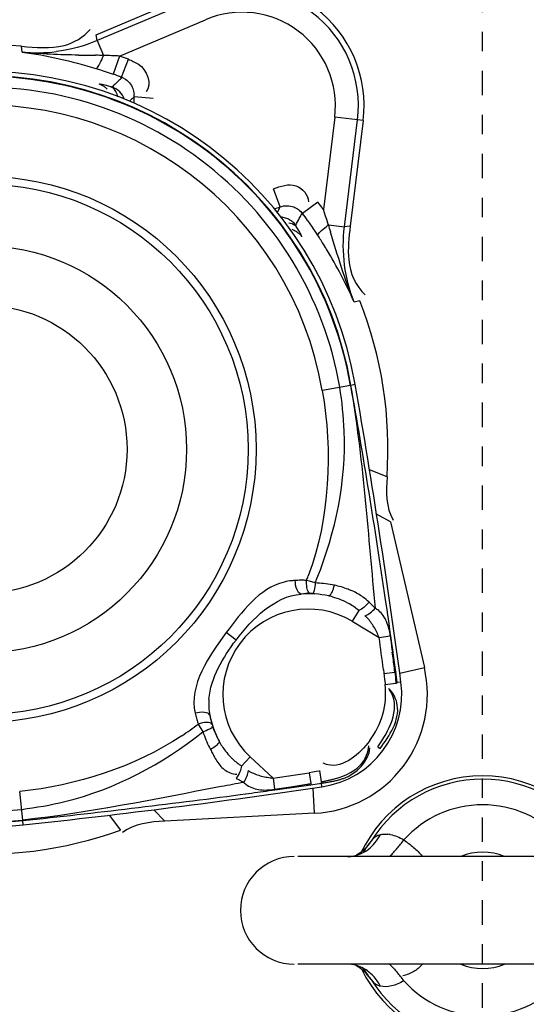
# Model space of a CAD drawing. Header units: inches. Extents: x 22575 to 24734, y 6028 to 6659.
# Tile 20 of 163: x 24486.11 to 24488.71, y 6364.02 to 6369.07. Entities that reach past the tile are written whole.
import ezdxf

# ---------------------------------------------------------------- set-up
doc = ezdxf.new("R2010")
doc.units = ezdxf.units.IN
doc.header["$LTSCALE"] = 0.5
doc.header["$MEASUREMENT"] = 0
doc.linetypes.add('CENTER', pattern=[2, 1.25, -0.25, 0.25, -0.25])
doc.layers.add('CL', color=1, linetype='Continuous')

# ---------------------------------------------------------------- blocks, each defined once
blk = doc.blocks.new('Flygt Large 14 MGD')
at = {"color": 6, "linetype": 'Continuous'}
for p, q in [((24499.5176, 6491.9267), (24501.428, 6491.9267)), ((24499.5176, 6491.3755), (24501.428, 6491.3755)), ((24501.071, 6491.3226), (24501.0679, 6491.3186)), ((24502.3938, 6491.1632), (24502.3353, 6491.2398)), ((24502.165, 6491.1353), (24502.1088, 6491.194)), ((24502.8337, 6491.2131), (24502.8361, 6491.1909)), ((24502.8363, 6491.1886), (24502.852, 6491.0427)), ((24501.3424, 6491.1538), (24501.3492, 6491.0247)), ((24501.5466, 6491.0309), (24501.4644, 6491.0182)), ((24501.5549, 6490.9739), (24501.5466, 6491.0309)), ((24501.7224, 6491.0577), (24501.665, 6491.0499)), ((24501.6962, 6491.0542), (24501.665, 6491.05)), ((24501.3045, 6491.0182), (24501.3073, 6490.9995)), ((24501.4463, 6491.0195), (24501.3612, 6491.0073)), ((24501.0188, 6490.8126), (24501.0068, 6490.8216)), ((24500.8999, 6490.4813), (24500.9186, 6490.4838)), ((24500.9806, 6490.4933), (24500.9256, 6490.4872)), ((24500.906, 6490.4365), (24500.78, 6490.4075)), ((24500.926, 6490.4298), (24500.9377, 6490.3446)), ((24500.9871, 6490.4384), (24500.9314, 6490.4313)), ((24500.9856, 6490.4506), (24500.9834, 6490.4689)), ((24500.9898, 6490.4178), (24500.9856, 6490.4506)), ((24500.9414, 6490.3483), (24500.9442, 6490.3276)), ((24500.9414, 6490.3483), (24500.944, 6490.3276)), ((24501.0115, 6490.2528), (24500.9544, 6490.2451)), ((24501.744, 6490.2661), (24501.7945, 6490.2281)), ((24500.9712, 6490.1088), (24500.9785, 6490.0593)), ((24501.0356, 6490.0688), (24501.0319, 6490.1033)), ((24501.0352, 6490.0688), (24501.0319, 6490.1033)), ((24501.3391, 6489.9733), (24501.3689, 6489.9646)), ((24501.3689, 6489.9646), (24501.3833, 6489.9605)), ((24500.9527, 6489.6597), (24501.0245, 6489.6219)), ((24500.971, 6489.4293), (24501.0608, 6489.3942)), ((24501.134, 6488.9576), (24501.156, 6488.9614)), ((24501.1583, 6488.9618), (24501.302, 6488.9868)), ((24501.1105, 6488.5288), (24501.1397, 6488.5346)), ((24501.3247, 6488.1951), (24501.3193, 6488.2033)), ((24501.1893, 6488.1487), (24501.122, 6487.6008)), ((24501.1594, 6488.1449), (24501.1893, 6488.1487)), ((24501.2711, 6488.1387), (24501.1893, 6488.1487)), ((24501.2391, 6487.5865), (24501.2973, 6488.0605)), ((24501.408, 6488.087), (24501.4041, 6488.0803)), ((24501.4096, 6488.0849), (24501.4062, 6488.0777)), ((24501.518, 6488.0469), (24501.5528, 6487.9549)), ((24501.093, 6487.6044), (24501.2391, 6487.5865)), ((24502.2902, 6487.5053), (24502.2666, 6487.4828)), ((24502.1686, 6487.4908), (24502.2666, 6487.4828)), ((24502.3713, 6487.4281), (24502.3763, 6487.4339)), ((24502.3737, 6487.4272), (24502.3793, 6487.4329)), ((24502.3271, 6487.3837), (24502.3331, 6487.389)), ((24502.3302, 6487.3825), (24502.3355, 6487.3881)), ((24502.4244, 6487.3498), (24502.4043, 6487.3564)), ((24502.4437, 6487.3436), (24502.4244, 6487.3498)), ((24502.4624, 6487.3378), (24502.4437, 6487.3436)), ((24502.3405, 6487.2743), (24501.9009, 6487.0877)), ((24502.4551, 6487.1948), (24502.4229, 6487.2707)), ((24502.8397, 6487.2535), (24502.8422, 6487.2239)), ((24501.947, 6486.9791), (24502.4551, 6487.1948)), ((24502.4551, 6487.1948), (24502.4597, 6487.165))]:
    blk.add_line(p, q, dxfattribs=at)
at = {"color": 7, "linetype": 'Continuous'}
for p, q in [((24501.3424, 6491.1538), (24502.1088, 6491.194)), ((24502.8361, 6491.1909), (24502.8363, 6491.1886)), ((24501.3059, 6490.9918), (24501.3156, 6490.9347)), ((24501.3612, 6491.0073), (24501.3073, 6490.9995)), ((24501.3698, 6490.9462), (24501.3613, 6491.0017)), ((24501.3151, 6490.9373), (24501.3334, 6490.9404)), ((24501.3334, 6490.9404), (24501.3516, 6490.9433)), ((24501.3516, 6490.9433), (24501.3698, 6490.9462)), ((24501.5549, 6490.9739), (24501.6724, 6490.8643)), ((24501.6724, 6490.8643), (24501.7165, 6490.9116)), ((24501.925, 6490.7185), (24501.9139, 6490.7361)), ((24500.9186, 6490.4838), (24500.926, 6490.4298)), ((24500.9286, 6490.4558), (24500.9274, 6490.4683)), ((24500.93, 6490.4435), (24500.9286, 6490.4558)), ((24500.9314, 6490.4313), (24500.93, 6490.4435)), ((24500.9527, 6489.6597), (24500.78, 6490.4075)), ((24501.1492, 6490.17), (24501.0115, 6490.2528)), ((24501.116, 6490.1146), (24501.1492, 6490.17)), ((24501.1583, 6488.9618), (24501.156, 6488.9614)), ((24501.3367, 6488.1768), (24501.3247, 6488.1951)), ((24501.3486, 6488.159), (24501.3367, 6488.1768)), ((24501.093, 6487.6044), (24501.1594, 6488.1449)), ((24501.2797, 6488.1123), (24501.2855, 6488.0948)), ((24501.3776, 6488.1171), (24501.3662, 6488.1335)), ((24501.2855, 6488.0948), (24501.2913, 6488.0776)), ((24501.2913, 6488.0776), (24501.2973, 6488.0605)), ((24501.2973, 6488.0605), (24501.3126, 6488.039)), ((24501.325, 6488.022), (24501.4041, 6488.0803)), ((24501.3126, 6488.039), (24501.3251, 6488.0219)), ((24502.3302, 6487.3825), (24502.2958, 6487.2904)), ((24502.3405, 6487.2743), (24502.3728, 6487.3672)), ((24502.3107, 6487.2849), (24502.3206, 6487.2813)), ((24502.3206, 6487.2813), (24502.3306, 6487.2778)), ((24502.3306, 6487.2778), (24502.3405, 6487.2743)), ((24502.4597, 6487.165), (24501.9584, 6486.9522))]:
    blk.add_line(p, q, dxfattribs=at)
for points in [[(24501.0528, 6492.0057), (24501.0488, 6492.0108), (24501.0446, 6492.0156), (24501.0399, 6492.02), (24501.035, 6492.0241), (24501.0298, 6492.0278), (24501.0243, 6492.0311), (24501.0184, 6492.0341), (24501.0122, 6492.0366), (24501.0056, 6492.0388)], [(24501.0056, 6491.2634), (24501.012, 6491.2655), (24501.0181, 6491.268), (24501.0239, 6491.2709), (24501.0295, 6491.2742), (24501.0348, 6491.278), (24501.0398, 6491.2821), (24501.0445, 6491.2865), (24501.0488, 6491.2914), (24501.0528, 6491.2966)], [(24501.7431, 6490.9743), (24501.739, 6490.9767), (24501.7349, 6490.9791), (24501.7307, 6490.9815), (24501.7264, 6490.9839), (24501.7222, 6490.9862), (24501.7178, 6490.9886), (24501.7134, 6490.9909), (24501.7088, 6490.9932), (24501.7042, 6490.9956)], [(24501.9384, 6490.6971), (24501.9358, 6490.7012), (24501.925, 6490.7185)], [(24500.9274, 6490.4683), (24500.9262, 6490.4809), (24500.9256, 6490.4872)], [(24501.0319, 6490.1033), (24501.0352, 6490.0997), (24501.0385, 6490.0962), (24501.0419, 6490.0926), (24501.0453, 6490.0891), (24501.0488, 6490.0856), (24501.0523, 6490.0821), (24501.0558, 6490.0787), (24501.0594, 6490.0752), (24501.063, 6490.0718)], [(24501.3528, 6490.0282), (24501.354, 6490.0281), (24501.3552, 6490.0281), (24501.3564, 6490.028), (24501.3576, 6490.028), (24501.3589, 6490.0279), (24501.3601, 6490.0279), (24501.3613, 6490.0279), (24501.3625, 6490.0279), (24501.3637, 6490.0279)], [(24501.2408, 6489.9851), (24501.2519, 6489.9831), (24501.2629, 6489.9812), (24501.2739, 6489.9795), (24501.2848, 6489.978), (24501.2957, 6489.9767), (24501.3066, 6489.9756), (24501.3175, 6489.9746), (24501.3283, 6489.9739), (24501.3391, 6489.9733)], [(24501.3662, 6488.1335), (24501.3545, 6488.1504), (24501.3486, 6488.159)], [(24501.2711, 6488.1387), (24501.2739, 6488.1298), (24501.2797, 6488.1123)], [(24502.2958, 6487.2904), (24502.3008, 6487.2886), (24502.3107, 6487.2849)]]:
    blk.add_lwpolyline(points, dxfattribs=at)
at = {"color": 6, "linetype": 'Continuous'}
for points in [[(24501.0677, 6491.984), (24501.0741, 6491.9754), (24501.0838, 6491.9608), (24501.0911, 6491.9485)], [(24501.0913, 6491.3538), (24501.0904, 6491.3523), (24501.0792, 6491.3344), (24501.071, 6491.3226)], [(24501.8897, 6490.7975), (24501.8851, 6490.8075), (24501.8803, 6490.8174), (24501.8754, 6490.8272)], [(24501.9139, 6490.7361), (24501.9103, 6490.7465), (24501.9065, 6490.7568), (24501.9025, 6490.7671), (24501.8984, 6490.7773), (24501.8941, 6490.7875), (24501.8897, 6490.7975)], [(24501.9539, 6490.6416), (24501.9524, 6490.6479), (24501.9509, 6490.6541), (24501.9493, 6490.6603), (24501.9476, 6490.6665), (24501.9459, 6490.6727), (24501.9441, 6490.6788), (24501.9423, 6490.6849), (24501.9404, 6490.691), (24501.9384, 6490.6971)], [(24500.9834, 6490.4689), (24500.9813, 6490.4872), (24500.9806, 6490.4934)], [(24501.3833, 6489.9605), (24501.3897, 6489.9603), (24501.3961, 6489.9601), (24501.4025, 6489.96), (24501.4089, 6489.96), (24501.4153, 6489.96), (24501.4217, 6489.9601), (24501.4281, 6489.9603), (24501.4345, 6489.9605), (24501.4409, 6489.9608)], [(24501.407, 6488.2003), (24501.4073, 6488.1985), (24501.4083, 6488.1956), (24501.4101, 6488.1917), (24501.4126, 6488.1867), (24501.4158, 6488.1806), (24501.4198, 6488.1736), (24501.4245, 6488.1657), (24501.43, 6488.1568), (24501.4362, 6488.147)], [(24502.2902, 6487.5053), (24502.2867, 6487.5019), (24502.2818, 6487.4971), (24502.2767, 6487.4923), (24502.2717, 6487.4875), (24502.2666, 6487.4828)], [(24502.3854, 6487.4317), (24502.397, 6487.4283), (24502.4073, 6487.4255)], [(24502.4073, 6487.4255), (24502.4162, 6487.4231), (24502.4237, 6487.4213), (24502.4299, 6487.42), (24502.435, 6487.419), (24502.4393, 6487.4184), (24502.4425, 6487.4182), (24502.4447, 6487.4183)], [(24502.4043, 6487.3564), (24502.3835, 6487.3635), (24502.3728, 6487.3672)]]:
    blk.add_lwpolyline(points, dxfattribs=at)
for centre, radius in [((24500.4817, 6497.6747), 16.5354), ((24500.4817, 6497.6747), 13.0393), ((24503.0408, 6489.2889), 1.3583), ((24503.0408, 6489.2889), 1.0433), ((24503.0408, 6489.2889), 0.7382)]:
    blk.add_circle(centre, radius, dxfattribs=at)
at = {"color": 7, "linetype": 'Continuous'}
blk.add_circle((24503.0408, 6489.2889), 1.3993, dxfattribs=at)
at = {"color": 6, "linetype": 'Continuous'}
for centre, radius, start, end in [((24500.4817, 6497.6747), 16.5917, 117.49465, 109.75854), ((24500.4817, 6497.6747), 13.2284, 91.5783, 88.4217), ((24500.4817, 6497.0055), 13.8976, 271.98593, 88.01409), ((24500.4827, 6497.6665), 13.2319, 193.62745, 269.36225), ((24500.4817, 6491.6511), 0.6722, 31.8348, 148.1652), ((24500.4817, 6491.6511), 0.5411, 41.8389, 138.1611), ((24501.5954, 6492.5422), 0.8866, 216.726, 220.2814), ((24500.4817, 6491.6511), 0.2981, 67.8629, 112.1371), ((24500.7295, 6491.7392), 0.4192, 29.9547, 33.9588), ((24501.4463, 6491.6511), 0.2756, 270, 90), ((24500.4817, 6491.6511), 0.2981, 247.8629, 292.1371), ((24501.5961, 6490.7596), 0.8874, 139.7226, 143.2749), ((24500.7311, 6491.562), 0.4173, 325.9229, 330.087), ((24500.4817, 6491.6511), 0.6722, 211.8348, 328.1652), ((24500.4817, 6491.6511), 0.5411, 221.8389, 318.1611), ((24500.7885, 6491.5214), 0.347, 319.6216, 322.628), ((24500.765, 6491.5392), 0.3765, 322.6347, 325.9102), ((24500.9832, 6491.4122), 0.1522, 259.1716, 264.0804), ((24507.0477, 6452.063), 39.3763, 96.14353, 98.38671), ((24507.0538, 6451.2009), 40.2118, 96.02067, 97.61881), ((24503.0408, 6489.2889), 1.9353, 9.8565, 96.1435), ((24503.0408, 6489.2889), 1.8554, 9.8564, 96.1436), ((24506.6787, 6454.2586), 37.1314, 97.94669, 98.10079), ((24506.5424, 6455.2356), 36.145, 97.7551, 97.94684), ((24501.5993, 6490.6777), 0.3571, 95.3567, 98.4844), ((24501.5946, 6490.811), 0.2236, 83.5284, 88.0321), ((24501.3744, 6490.5447), 0.4786, 98.3867, 187.6133), ((24501.8946, 6487.9027), 3.1446, 99.3837, 99.7652), ((24501.6224, 6490.9149), 0.1149, 44.5787, 55.4746), ((24496.9734, 6516.6414), 26.0786, 280.45175, 280.70998), ((24505.9708, 6460.8587), 30.4373, 98.34196, 98.69444), ((24501.7317, 6490.8203), 0.1339, 82.626, 86.4128), ((24501.5259, 6490.6266), 0.3429, 46.9338, 56.2209), ((24501.5239, 6490.6244), 0.3458, 43.8586, 46.9361), ((24501.3744, 6490.5447), 0.4371, 239, 47), ((24501.5192, 6490.6201), 0.3522, 37.6912, 43.8466), ((24501.5048, 6490.6092), 0.3703, 28.2148, 37.6521), ((24501.3837, 6490.5375), 0.4055, 142.9814, 186.246), ((24502.9441, 6489.3727), 1.663, 123.6835, 127.2116), ((24501.5951, 6490.5958), 0.2892, 2.8276, 10.972), ((24501.5732, 6490.5949), 0.3111, 355.3522, 2.8066), ((24539.9291, 6495.6981), 39.3763, 187.61329, 189.85647), ((24504.429, 6490.8148), 3.5186, 186.2574, 186.9388), ((24507.4926, 6491.1876), 6.6047, 186.93845, 187.30061), ((24531.6583, 6494.3698), 30.922, 187.34281, 187.6512), ((24536.3537, 6495.2552), 35.7548, 187.89398, 188.27575), ((24488.3121, 6488.6879), 12.7379, 7.11533, 7.39601), ((24496.2402, 6489.6819), 4.7478, 6.8125, 7.0631), ((24501.0868, 6490.2042), 0.1148, 230.5452, 241.4308), ((24501.257, 6490.2761), 0.2817, 226.4888, 234.7467), ((24501.3374, 6490.3765), 0.3429, 229.7785, 239.6409), ((24540.586, 6495.9022), 40.0362, 188.39178, 189.98339), ((24501.3506, 6490.4109), 0.38, 254.7667, 257.7324), ((24501.3116, 6490.3718), 0.3922, 245.5265, 248.7912), ((24503.3006, 6489.1604), 2.1233, 157.4917, 158.1447), ((24501.4256, 6490.2641), 0.3037, 276.5453, 283.6963), ((24502.9279, 6489.3609), 1.6568, 158.7858, 159.6289), ((24501.4258, 6490.263), 0.3025, 272.8648, 276.5399), ((24503.0408, 6489.2889), 1.8554, 189.8564, 233), ((24503.0408, 6489.2889), 1.764, 189.8565, 276.1435), ((24503.0408, 6489.2889), 1.9353, 189.8565, 276.1435), ((24503.2505, 6489.4659), 2.3071, 203.8093, 211.3874), ((24503.3918, 6489.549), 2.471, 211.3246, 212.2762), ((24503.4235, 6489.569), 2.5085, 212.2756, 212.9849), ((24507.3522, 6489.9887), 6.3563, 196.56624, 196.92155), ((24501.4888, 6488.2554), 0.0987, 213.9365, 223.5335), ((24502.2928, 6487.6613), 0.9795, 152.973, 154.3754), ((24502.3175, 6487.6486), 1.0073, 150.7086, 152.9699), ((24502.3156, 6487.6467), 0.8923, 151.2588, 153.355), ((24501.714, 6487.5281), 0.5545, 107.2586, 110.6915), ((24503.0408, 6489.2889), 1.8554, 233, 276.1436), ((24501.714, 6487.5281), 0.5964, 173, 293), ((24501.714, 6487.5281), 0.4785, 173, 293), ((24501.714, 6487.5281), 0.5545, 355.3085, 358.7413), ((24502.3564, 6487.4753), 0.0902, 175.2652, 184.1541), ((24501.6737, 6488.1308), 0.9925, 311.6325, 314.8537), ((24502.4751, 6487.5122), 0.0987, 242.4725, 252.0631), ((24502.3614, 6487.4664), 0.0896, 240.7149, 249.5792), ((24502.5096, 6490.2245), 2.955, 266.72, 268.3188), ((24502.8132, 6487.1302), 0.4148, 158.3669, 160.1895), ((24502.6004, 6498.2445), 10.9752, 269.07359, 269.29048), ((24502.0912, 6454.9459), 32.3264, 89.18603, 89.3385), ((24502.763, 6486.4698), 0.7874, 84.411, 97.123)]:
    blk.add_arc(centre, radius, start, end, dxfattribs=at)
at = {"color": 7, "linetype": 'Continuous'}
for centre, radius, start, end in [((24500.4817, 6491.6511), 0.689, 25.7633, 155.065), ((24501.208, 6492.0978), 0.1805, 210.6802, 219.0334), ((24501.2188, 6492.1063), 0.1942, 218.9773, 222.8016), ((24501.177, 6492.1054), 0.1791, 241.2989, 253.9733), ((24501.1751, 6492.0987), 0.1721, 253.9697, 262.0795), ((24501.1735, 6492.0873), 0.1606, 262.066, 269.9406), ((24500.4817, 6491.6511), 0.689, 204.9351, 335.0649), ((24501.1771, 6491.1967), 0.1792, 106.016, 120.1001), ((24503.0408, 6489.2889), 2.0745, 84.5068, 109.8813), ((24501.2137, 6491.1561), 0.2341, 146.581, 152.713), ((24501.2081, 6491.2044), 0.1806, 140.8521, 149.3168), ((24503.0408, 6489.2889), 1.913, 9.8565, 96.1438), ((24503.0408, 6489.2889), 1.9107, 9.8564, 96.1436), ((24501.3744, 6490.5447), 0.61, 93, 193), ((24501.4596, 6490.2416), 0.7385, 81.4395, 82.5826), ((24501.4871, 6490.4241), 0.554, 79.8979, 81.4419), ((24501.5384, 6490.6717), 0.301, 72.6177, 75.5114), ((24501.3744, 6490.5447), 0.5157, 11.8855, 27.6838), ((24501.3951, 6490.5455), 0.497, 19.056, 28.7085), ((24501.3956, 6490.5627), 0.4914, 10.3351, 15.9015), ((24501.2157, 6490.2904), 0.1985, 224.0871, 228.1773), ((24501.3744, 6490.5447), 0.5157, 258.3162, 274.1145), ((24501.3629, 6490.5193), 0.4914, 270.0985, 275.6649), ((24503.0408, 6489.2889), 2.0745, 176.1187, 201.4932), ((24503.0408, 6489.2889), 1.913, 189.8565, 276.1438), ((24503.0408, 6489.2889), 1.9107, 189.8564, 233), ((24501.0166, 6488.4916), 0.4351, 305.7971, 307.5662), ((24503.0408, 6489.2889), 2.0345, 215.1674, 216.4431), ((24503.0408, 6489.2889), 1.9107, 233, 276.1436), ((24501.714, 6487.5281), 0.6256, 173, 293), ((24503.0408, 6489.2889), 2.0345, 249.5568, 250.8326), ((24503.0408, 6489.2889), 2.0745, 264.5068, 289.8813)]:
    blk.add_arc(centre, radius, start, end, dxfattribs=at)
at = {"color": 6, "linetype": 'Continuous'}
for points, knots in [([(24500.5055, 6514.3477), (24502.372, 6514.3637), (24506.1468, 6513.7806), (24511.1715, 6511.0624), (24515.0285, 6506.838), (24517.276, 6501.575), (24517.6711, 6495.865), (24516.1747, 6490.3385), (24512.9598, 6485.6068), (24509.8918, 6483.3165), (24508.2266, 6482.4577)], [0, 0, 0, 0, 0.124657, 0.249555, 0.374519, 0.499562, 0.62464, 0.749748, 0.874871, 1, 1, 1, 1]), ([(24500.4817, 6514.3188), (24502.3217, 6514.3095), (24506.0312, 6513.6801), (24510.9609, 6510.971), (24514.7378, 6506.7941), (24516.9347, 6501.6132), (24517.3129, 6496.0024), (24515.8319, 6490.5808), (24512.6657, 6485.9487), (24509.6474, 6483.7162), (24508.011, 6482.8833)], [0, 0, 0, 0, 0.125006, 0.250216, 0.375389, 0.5005, 0.625513, 0.750428, 0.875253, 1, 1, 1, 1]), ([(24508.8642, 6513.5333), (24509.1819, 6513.3882), (24509.829, 6513.1232), (24511.0703, 6512.4795), (24513.1525, 6511.196), (24515.7909, 6508.8649), (24518.2589, 6505.445), (24520.5105, 6500.3153), (24521.1911, 6493.1796), (24518.5751, 6485.0427), (24513.0843, 6478.5027), (24505.5888, 6474.4271), (24497.1569, 6473.2714), (24491.5907, 6474.4564), (24489.0078, 6475.4889)], [0, 0, 0, 0, 0.015697, 0.031393, 0.062773, 0.125436, 0.188116, 0.250802, 0.375528, 0.500306, 0.625148, 0.750062, 0.875014, 1, 1, 1, 1]), ([(24508.7951, 6513.352), (24511.3569, 6512.3104), (24514.9057, 6509.8038), (24518.1433, 6505.2561), (24520.3638, 6500.1182), (24520.9786, 6492.981), (24518.2665, 6484.8785), (24512.6787, 6478.4215), (24505.1131, 6474.4751), (24496.6575, 6473.4854), (24491.1167, 6474.7937), (24488.5579, 6475.8854)], [0, 0, 0, 0, 0.124465, 0.187141, 0.249831, 0.374614, 0.499522, 0.624525, 0.749627, 0.874792, 1, 1, 1, 1]), ([(24475.7765, 6512.4814), (24474.3, 6509.4194), (24472.4498, 6502.792), (24473.3391, 6492.6096), (24477.8407, 6483.5456), (24485.348, 6476.8444), (24494.7881, 6473.5501), (24503.0999, 6474.1401), (24509.0913, 6476.6028), (24514.389, 6480.2085), (24517.3667, 6484.1864), (24518.6518, 6487.0753)], [0, 0, 0, 0, 0.130141, 0.256914, 0.383071, 0.508363, 0.632667, 0.756007, 0.817618, 0.878957, 1, 1, 1, 1]), ([(24475.6571, 6512.3413), (24474.2827, 6509.3972), (24472.4701, 6503.0097), (24473.1803, 6493.086), (24477.4101, 6484.0583), (24484.6571, 6477.1989), (24493.9745, 6473.5931), (24502.3466, 6473.9036), (24508.4861, 6476.1802), (24512.6439, 6478.8318), (24516.1199, 6482.3288), (24517.8546, 6485.1289), (24518.552, 6486.6026)], [0, 0, 0, 0, 0.12495, 0.249862, 0.37474, 0.499589, 0.624414, 0.749191, 0.811899, 0.874607, 0.937303, 1, 1, 1, 1]), ([(24508.2263, 6482.4576), (24506.4086, 6481.3874), (24502.3368, 6479.9069), (24495.8742, 6480.0247), (24489.8589, 6482.389), (24485.0136, 6486.661), (24481.9013, 6492.3176), (24480.8068, 6498.6736), (24481.8393, 6505.0473), (24483.916, 6508.8197), (24485.1813, 6510.5108)], [0, 0, 0, 0, 0.124914, 0.249885, 0.374837, 0.499806, 0.624822, 0.749912, 0.874925, 1, 1, 1, 1]), ([(24486.4825, 6507.4771), (24484.7228, 6504.9649), (24482.5589, 6498.8371), (24484.564, 6489.3934), (24491.1511, 6482.3318), (24497.4135, 6480.5986), (24500.4807, 6480.5982)], [0, 0, 0, 0, 0.249998, 0.500001, 0.750002, 1, 1, 1, 1]), ([(24500.4817, 6481.0778), (24497.5015, 6481.0781), (24491.417, 6482.7643), (24485.0197, 6489.6262), (24483.0706, 6498.8017), (24485.1783, 6504.7524), (24486.8875, 6507.1932)], [0, 0, 0, 0, 0.250025, 0.500032, 0.750017, 1, 1, 1, 1]), ([(24511.6713, 6504.7319), (24512.912, 6502.7654), (24514.3569, 6498.0685), (24512.6264, 6490.9723), (24507.5504, 6485.7197), (24502.8069, 6484.4351), (24500.4817, 6484.4349)], [0, 0, 0, 0, 0.250001, 0.500002, 0.750002, 1, 1, 1, 1]), ([(24500.9633, 6483.269), (24502.5967, 6483.3257), (24505.8722, 6484.0284), (24510.0905, 6486.7192), (24513.1126, 6490.7069), (24514.0708, 6493.9172), (24514.2537, 6495.5408)], [0, 0, 0, 0, 0.250045, 0.500065, 0.750048, 1, 1, 1, 1]), ([(24500.8849, 6492.012), (24500.9047, 6492.0239), (24500.9435, 6492.0408), (24500.9875, 6492.0441), (24501.0056, 6492.0388)], [0, 0, 0, 0, 0.550249, 1, 1, 1, 1]), ([(24501.0528, 6492.0057), (24501.0567, 6492.0011), (24501.0652, 6491.9906), (24501.073, 6491.9796), (24501.0772, 6491.9734)], [0, 0, 0, 0, 0.443161, 1, 1, 1, 1]), ([(24500.7914, 6491.929), (24500.804, 6491.9428), (24500.8337, 6491.9685), (24500.8709, 6491.9822), (24500.8905, 6491.9858)], [0, 0, 0, 0, 0.484401, 1, 1, 1, 1]), ([(24500.9578, 6491.9266), (24500.9512, 6491.9332), (24500.9381, 6491.9471), (24500.9254, 6491.9615), (24500.9191, 6491.969)], [0, 0, 0, 0, 0.489254, 1, 1, 1, 1]), ([(24500.8849, 6491.2902), (24500.8681, 6491.3028), (24500.8345, 6491.3278), (24500.804, 6491.357), (24500.791, 6491.3733)], [0, 0, 0, 0, 0.501378, 1, 1, 1, 1]), ([(24500.9543, 6491.3721), (24500.9483, 6491.3659), (24500.9364, 6491.3532), (24500.9249, 6491.34), (24500.9191, 6491.3332)], [0, 0, 0, 0, 0.491201, 1, 1, 1, 1]), ([(24500.9546, 6491.2627), (24500.9427, 6491.2649), (24500.9186, 6491.2723), (24500.896, 6491.2835), (24500.8849, 6491.2902)], [0, 0, 0, 0, 0.481326, 1, 1, 1, 1]), ([(24501.0056, 6491.2634), (24500.9998, 6491.2617), (24500.987, 6491.2597), (24500.9741, 6491.2601), (24500.9675, 6491.2608)], [0, 0, 0, 0, 0.476419, 1, 1, 1, 1]), ([(24501.6022, 6491.0344), (24501.5962, 6491.0346), (24501.5841, 6491.0346), (24501.572, 6491.0338), (24501.5659, 6491.0333)], [0, 0, 0, 0, 0.495524, 1, 1, 1, 1]), ([(24501.6875, 6491.0095), (24501.6778, 6491.0162), (24501.6557, 6491.0269), (24501.6319, 6491.0317), (24501.6198, 6491.0331)], [0, 0, 0, 0, 0.491091, 1, 1, 1, 1]), ([(24501.2291, 6490.985), (24501.2233, 6490.9835), (24501.2115, 6490.9804), (24501.2, 6490.9768), (24501.1943, 6490.9749)], [0, 0, 0, 0, 0.501196, 1, 1, 1, 1]), ([(24501.2681, 6490.9932), (24501.2616, 6490.9921), (24501.2486, 6490.9895), (24501.2356, 6490.9866), (24501.2291, 6490.985)], [0, 0, 0, 0, 0.498475, 1, 1, 1, 1]), ([(24501.2713, 6490.9847), (24501.2653, 6490.9833), (24501.2534, 6490.9805), (24501.2415, 6490.9774), (24501.2356, 6490.9757)], [0, 0, 0, 0, 0.498397, 1, 1, 1, 1]), ([(24501.3073, 6490.9995), (24501.3008, 6490.9986), (24501.2877, 6490.9966), (24501.2747, 6490.9944), (24501.2681, 6490.9932)], [0, 0, 0, 0, 0.494512, 1, 1, 1, 1]), ([(24501.3059, 6490.9918), (24501.3002, 6490.9907), (24501.2886, 6490.9885), (24501.2771, 6490.986), (24501.2713, 6490.9847)], [0, 0, 0, 0, 0.495425, 1, 1, 1, 1]), ([(24501.4644, 6491.0182), (24501.4506, 6491.0161), (24501.4231, 6491.0119), (24501.3956, 6491.0075), (24501.3819, 6491.0052)], [0, 0, 0, 0, 0.500157, 1, 1, 1, 1]), ([(24501.851, 6490.8725), (24501.8398, 6490.8917), (24501.8147, 6490.9298), (24501.7713, 6490.9502), (24501.7489, 6490.9531)], [0, 0, 0, 0, 0.495556, 1, 1, 1, 1]), ([(24501.0968, 6490.8939), (24501.0881, 6490.8822), (24501.0729, 6490.8549), (24501.0663, 6490.8244), (24501.0648, 6490.8082)], [0, 0, 0, 0, 0.472903, 1, 1, 1, 1]), ([(24501.275, 6490.905), (24501.2789, 6490.904), (24501.2867, 6490.9016), (24501.2943, 6490.8987), (24501.2982, 6490.8971)], [0, 0, 0, 0, 0.488298, 1, 1, 1, 1]), ([(24501.8348, 6490.7956), (24501.8393, 6490.8019), (24501.8526, 6490.8134), (24501.8671, 6490.8227), (24501.8754, 6490.8272)], [0, 0, 0, 0, 0.448002, 1, 1, 1, 1]), ([(24501.8754, 6490.8272), (24501.8714, 6490.8348), (24501.8635, 6490.85), (24501.8553, 6490.8651), (24501.851, 6490.8725)], [0, 0, 0, 0, 0.498531, 1, 1, 1, 1]), ([(24501.831, 6490.7843), (24501.8305, 6490.7858), (24501.8313, 6490.7901), (24501.8334, 6490.7936), (24501.8348, 6490.7956)], [0, 0, 0, 0, 0.396741, 1, 1, 1, 1]), ([(24501.879, 6490.6509), (24501.8821, 6490.6415), (24501.9144, 6490.6335), (24501.9383, 6490.6372), (24501.9539, 6490.6416)], [0, 0, 0, 0, 0.379341, 1, 1, 1, 1]), ([(24500.9185, 6490.5991), (24500.9208, 6490.585), (24500.9301, 6490.5556), (24500.9475, 6490.5302), (24500.958, 6490.518)], [0, 0, 0, 0, 0.469681, 1, 1, 1, 1]), ([(24500.9484, 6490.5371), (24500.9504, 6490.5334), (24500.955, 6490.5258), (24500.96, 6490.5186), (24500.9627, 6490.515)], [0, 0, 0, 0, 0.489469, 1, 1, 1, 1]), ([(24500.9544, 6490.2451), (24500.9577, 6490.2201), (24500.9683, 6490.1724), (24500.996, 6490.1302), (24501.0139, 6490.1155)], [0, 0, 0, 0, 0.522067, 1, 1, 1, 1]), ([(24501.2508, 6490.0443), (24501.2356, 6490.0484), (24501.2058, 6490.0586), (24501.1776, 6490.0727), (24501.1641, 6490.0806)], [0, 0, 0, 0, 0.501057, 1, 1, 1, 1]), ([(24501.0944, 6490.0461), (24501.1029, 6490.04), (24501.1207, 6490.0287), (24501.1395, 6490.0192), (24501.1491, 6490.0148)], [0, 0, 0, 0, 0.498476, 1, 1, 1, 1]), ([(24501.3637, 6490.0279), (24501.365, 6490.0277), (24501.368, 6490.0262), (24501.3701, 6490.0238), (24501.3712, 6490.0224)], [0, 0, 0, 0, 0.432376, 1, 1, 1, 1]), ([(24501.3712, 6490.0224), (24501.3769, 6490.0151), (24501.3827, 6489.9936), (24501.384, 6489.9725), (24501.3833, 6489.9605)], [0, 0, 0, 0, 0.435416, 1, 1, 1, 1]), ([(24501.4114, 6490.0303), (24501.4213, 6490.0299), (24501.4379, 6490.0011), (24501.4409, 6489.9771), (24501.4409, 6489.9608)], [0, 0, 0, 0, 0.379339, 1, 1, 1, 1]), ([(24501.1697, 6490.0062), (24501.1812, 6490.0017), (24501.2047, 6489.9938), (24501.2287, 6489.9877), (24501.2408, 6489.9851)], [0, 0, 0, 0, 0.499274, 1, 1, 1, 1]), ([(24501.458, 6488.1617), (24501.4501, 6488.1643), (24501.4352, 6488.1713), (24501.4227, 6488.1817), (24501.4173, 6488.1874)], [0, 0, 0, 0, 0.517862, 1, 1, 1, 1]), ([(24501.4362, 6488.147), (24501.4374, 6488.1451), (24501.4382, 6488.1427), (24501.4413, 6488.1396), (24501.4408, 6488.1388)], [0, 0, 0, 0, 0.71576, 1, 1, 1, 1]), ([(24501.4459, 6488.1383), (24501.4441, 6488.1395), (24501.4406, 6488.1422), (24501.4375, 6488.1454), (24501.4362, 6488.147)], [0, 0, 0, 0, 0.515751, 1, 1, 1, 1]), ([(24501.4709, 6488.1114), (24501.4649, 6488.115), (24501.4538, 6488.1232), (24501.4447, 6488.1335), (24501.4408, 6488.1388)], [0, 0, 0, 0, 0.516865, 1, 1, 1, 1]), ([(24501.4734, 6488.1279), (24501.4683, 6488.1288), (24501.4587, 6488.1312), (24501.4498, 6488.1357), (24501.4459, 6488.1383)], [0, 0, 0, 0, 0.523994, 1, 1, 1, 1]), ([(24501.5162, 6488.0981), (24501.5081, 6488.0985), (24501.4923, 6488.1011), (24501.4776, 6488.1075), (24501.4709, 6488.1114)], [0, 0, 0, 0, 0.507977, 1, 1, 1, 1]), ([(24501.449, 6488.0473), (24501.4402, 6488.0506), (24501.4233, 6488.0594), (24501.4097, 6488.0728), (24501.4041, 6488.0803)], [0, 0, 0, 0, 0.500795, 1, 1, 1, 1]), ([(24501.5528, 6487.9549), (24501.5165, 6487.9412), (24501.4384, 6487.9113), (24501.3732, 6487.9863), (24501.3739, 6488.0209)], [0, 0, 0, 0, 0.527905, 1, 1, 1, 1]), ([(24501.518, 6488.0469), (24501.5071, 6488.0427), (24501.4834, 6488.0388), (24501.46, 6488.0433), (24501.449, 6488.0473)], [0, 0, 0, 0, 0.499009, 1, 1, 1, 1]), ([(24502.2728, 6487.441), (24502.2711, 6487.4455), (24502.2683, 6487.4546), (24502.2669, 6487.4641), (24502.2665, 6487.4688)], [0, 0, 0, 0, 0.500391, 1, 1, 1, 1]), ([(24502.3163, 6487.4951), (24502.3211, 6487.4811), (24502.337, 6487.4552), (24502.3626, 6487.4388), (24502.3763, 6487.4339)], [0, 0, 0, 0, 0.505416, 1, 1, 1, 1]), ([(24502.3501, 6487.4825), (24502.3519, 6487.4731), (24502.3576, 6487.456), (24502.3693, 6487.4419), (24502.3759, 6487.4371)], [0, 0, 0, 0, 0.538872, 1, 1, 1, 1]), ([(24502.3176, 6487.3883), (24502.3074, 6487.394), (24502.2891, 6487.4095), (24502.2769, 6487.4301), (24502.2728, 6487.441)], [0, 0, 0, 0, 0.498956, 1, 1, 1, 1]), ([(24502.3759, 6487.4371), (24502.3774, 6487.436), (24502.3805, 6487.434), (24502.3838, 6487.4324), (24502.3854, 6487.4317)], [0, 0, 0, 0, 0.50923, 1, 1, 1, 1]), ([(24502.3763, 6487.4339), (24502.3768, 6487.4346), (24502.3807, 6487.4324), (24502.3833, 6487.4324), (24502.3854, 6487.4317)], [0, 0, 0, 0, 0.280456, 1, 1, 1, 1]), ([(24502.4036, 6487.4442), (24502.4074, 6487.4402), (24502.4155, 6487.4329), (24502.4248, 6487.4271), (24502.4295, 6487.4247)], [0, 0, 0, 0, 0.513143, 1, 1, 1, 1]), ([(24502.2958, 6487.2904), (24502.2872, 6487.2936), (24502.2695, 6487.3012), (24502.2527, 6487.3104), (24502.2443, 6487.3156)], [0, 0, 0, 0, 0.4836, 1, 1, 1, 1]), ([(24502.4624, 6487.3378), (24502.4552, 6487.338), (24502.4416, 6487.3137), (24502.433, 6487.2968), (24502.4276, 6487.2831)], [0, 0, 0, 0, 0.328147, 1, 1, 1, 1])]:
    blk.add_open_spline(points, degree=3, knots=knots, dxfattribs=at)
at = {"color": 7, "linetype": 'Continuous'}
for points, knots in [([(24501.0056, 6492.0388), (24501.0154, 6492.0199), (24501.0397, 6491.9851), (24501.0729, 6491.9582), (24501.091, 6491.9483)], [0, 0, 0, 0, 0.507895, 1, 1, 1, 1]), ([(24501.1279, 6491.9337), (24501.1183, 6491.9392), (24501.1, 6491.9514), (24501.0837, 6491.9663), (24501.0763, 6491.9743)], [0, 0, 0, 0, 0.502032, 1, 1, 1, 1]), ([(24501.0872, 6491.3517), (24501.0735, 6491.3438), (24501.0478, 6491.3238), (24501.0273, 6491.2987), (24501.0183, 6491.2851)], [0, 0, 0, 0, 0.492283, 1, 1, 1, 1]), ([(24501.0681, 6491.3184), (24501.0763, 6491.3285), (24501.0948, 6491.3471), (24501.1165, 6491.362), (24501.1279, 6491.3685)], [0, 0, 0, 0, 0.497129, 1, 1, 1, 1]), ([(24501.1734, 6491.3755), (24501.1658, 6491.3755), (24501.1503, 6491.3744), (24501.1352, 6491.3711), (24501.1276, 6491.369)], [0, 0, 0, 0, 0.491802, 1, 1, 1, 1]), ([(24501.3073, 6490.9995), (24501.3067, 6490.9989), (24501.3062, 6490.9961), (24501.306, 6490.9936), (24501.3059, 6490.9918)], [0, 0, 0, 0, 0.338064, 1, 1, 1, 1]), ([(24501.3613, 6491.0017), (24501.3612, 6491.003), (24501.3611, 6491.0048), (24501.361, 6491.0067), (24501.3612, 6491.0073)], [0, 0, 0, 0, 0.669325, 1, 1, 1, 1]), ([(24501.7042, 6490.9955), (24501.698, 6490.9858), (24501.6889, 6490.9661), (24501.682, 6490.9453), (24501.6807, 6490.9352)], [0, 0, 0, 0, 0.530794, 1, 1, 1, 1]), ([(24501.6137, 6490.9631), (24501.6089, 6490.9643), (24501.5991, 6490.9666), (24501.5892, 6490.9686), (24501.5843, 6490.9694)], [0, 0, 0, 0, 0.497886, 1, 1, 1, 1]), ([(24501.6807, 6490.9352), (24501.6726, 6490.9403), (24501.6555, 6490.9493), (24501.6375, 6490.956), (24501.6283, 6490.9589)], [0, 0, 0, 0, 0.501355, 1, 1, 1, 1]), ([(24501.7165, 6490.9116), (24501.7173, 6490.9218), (24501.7246, 6490.9439), (24501.7357, 6490.964), (24501.7431, 6490.9743)], [0, 0, 0, 0, 0.447968, 1, 1, 1, 1]), ([(24501.9139, 6490.7361), (24501.9017, 6490.7317), (24501.8876, 6490.7243), (24501.8645, 6490.7139), (24501.8649, 6490.7078)], [0, 0, 0, 0, 0.677412, 1, 1, 1, 1]), ([(24501.8682, 6490.6974), (24501.8718, 6490.6895), (24501.9027, 6490.6872), (24501.9238, 6490.692), (24501.9384, 6490.6971)], [0, 0, 0, 0, 0.359188, 1, 1, 1, 1]), ([(24500.9256, 6490.4872), (24500.924, 6490.4867), (24500.9216, 6490.4857), (24500.919, 6490.4845), (24500.9186, 6490.4838)], [0, 0, 0, 0, 0.661938, 1, 1, 1, 1]), ([(24500.926, 6490.4298), (24500.9265, 6490.4301), (24500.9284, 6490.4305), (24500.9302, 6490.431), (24500.9314, 6490.4313)], [0, 0, 0, 0, 0.330673, 1, 1, 1, 1]), ([(24501.0115, 6490.2528), (24501.0195, 6490.2344), (24501.0363, 6490.1987), (24501.0596, 6490.1663), (24501.0732, 6490.1524)], [0, 0, 0, 0, 0.506397, 1, 1, 1, 1]), ([(24501.0834, 6490.1425), (24501.0741, 6490.1385), (24501.056, 6490.1261), (24501.0395, 6490.1119), (24501.0319, 6490.1033)], [0, 0, 0, 0, 0.469206, 1, 1, 1, 1]), ([(24501.063, 6490.0718), (24501.0708, 6490.0817), (24501.0871, 6490.0979), (24501.1064, 6490.111), (24501.116, 6490.1146)], [0, 0, 0, 0, 0.552031, 1, 1, 1, 1]), ([(24501.2527, 6490.0207), (24501.25, 6490.0152), (24501.2456, 6490.0034), (24501.2422, 6489.9914), (24501.2408, 6489.9851)], [0, 0, 0, 0, 0.490158, 1, 1, 1, 1]), ([(24501.2633, 6490.0364), (24501.2613, 6490.0345), (24501.2573, 6490.0295), (24501.2542, 6490.024), (24501.2527, 6490.0207)], [0, 0, 0, 0, 0.431301, 1, 1, 1, 1]), ([(24501.2699, 6490.0396), (24501.2689, 6490.0397), (24501.2663, 6490.0389), (24501.2644, 6490.0373), (24501.2633, 6490.0364)], [0, 0, 0, 0, 0.424675, 1, 1, 1, 1]), ([(24501.3391, 6489.9733), (24501.3399, 6489.9863), (24501.3432, 6490.0019), (24501.3469, 6490.0269), (24501.3528, 6490.0282)], [0, 0, 0, 0, 0.684383, 1, 1, 1, 1]), ([(24501.3247, 6488.1951), (24501.3269, 6488.1882), (24501.3072, 6488.1685), (24501.2934, 6488.1556), (24501.2819, 6488.1467)], [0, 0, 0, 0, 0.333787, 1, 1, 1, 1])]:
    blk.add_open_spline(points, degree=3, knots=knots, dxfattribs=at)
for points in [[(24502.1088, 6491.194), (24502.1835, 6491.1979), (24502.2668, 6491.2059), (24502.3254, 6491.2523)], [(24500.9711, 6489.4293), (24500.9761, 6489.5039), (24500.9781, 6489.5876), (24500.939, 6489.6513)], [(24501.1675, 6488.3189), (24501.1613, 6488.3846), (24501.1318, 6488.4537), (24501.0827, 6488.4979)], [(24501.1594, 6488.1449), (24501.1664, 6488.2025), (24501.1731, 6488.2611), (24501.1675, 6488.3189)], [(24502.6246, 6487.2196), (24502.5741, 6487.2068), (24502.5251, 6487.1777), (24502.4914, 6487.138)], [(24502.8422, 6487.2239), (24502.77, 6487.2309), (24502.695, 6487.2373), (24502.6246, 6487.2196)]]:
    blk.add_open_spline(points, degree=3, dxfattribs=at)
at = {"color": 6, "linetype": 'Continuous'}
for points in [[(24501.8198, 6491.0171), (24502.1574, 6491.0809), (24502.4947, 6491.1518), (24502.8363, 6491.1886)], [(24502.8422, 6491.1337), (24502.7677, 6491.1241), (24502.6934, 6491.1111), (24502.6204, 6491.0934)], [(24502.6204, 6491.0934), (24502.3639, 6491.0313), (24502.1203, 6490.9005), (24501.9139, 6490.7361)], [(24502.0218, 6490.7564), (24502.2654, 6490.9188), (24502.561, 6491.0114), (24502.852, 6491.0427)], [(24501.1943, 6490.9749), (24501.1289, 6490.9528), (24501.0637, 6490.8869), (24501.0589, 6490.8181)], [(24501.2356, 6490.9757), (24501.1839, 6490.9611), (24501.1292, 6490.9367), (24501.0968, 6490.8939)], [(24501.0599, 6490.7816), (24501.1096, 6490.8477), (24501.195, 6490.9257), (24501.275, 6490.905)], [(24501.0188, 6490.8126), (24500.9618, 6490.7369), (24500.9028, 6490.6202), (24500.9484, 6490.5371)], [(24501.0068, 6490.8216), (24500.9588, 6490.7579), (24500.9058, 6490.6779), (24500.9185, 6490.5991)], [(24501.7945, 6490.2281), (24501.8824, 6490.3468), (24501.9867, 6490.4975), (24501.9539, 6490.6416)], [(24501.8833, 6490.5697), (24501.8744, 6490.4587), (24501.811, 6490.355), (24501.744, 6490.2661)], [(24501.744, 6490.2661), (24501.6622, 6490.1576), (24501.5468, 6490.0421), (24501.4114, 6490.0303)], [(24501.4976, 6489.9691), (24501.6252, 6490.0001), (24501.7154, 6490.1232), (24501.7945, 6490.2281)], [(24501.1583, 6488.9618), (24501.0948, 6489.3276), (24501.0706, 6489.6992), (24501.0352, 6490.0688)], [(24501.3299, 6489.9509), (24501.2346, 6489.7131), (24501.1795, 6489.451), (24501.1903, 6489.1951)], [(24501.3029, 6488.987), (24501.2485, 6489.3001), (24501.2641, 6489.6397), (24501.3747, 6489.9377)], [(24501.1903, 6489.1951), (24501.1935, 6489.1202), (24501.2015, 6489.0454), (24501.2128, 6488.9713)], [(24501.1397, 6488.5346), (24501.1875, 6488.414), (24501.2051, 6488.2774), (24501.1893, 6488.1487)], [(24501.1397, 6488.5346), (24501.188, 6488.4183), (24501.2238, 6488.2971), (24501.2598, 6488.1764)], [(24502.2443, 6487.3156), (24502.2024, 6487.3415), (24502.1716, 6487.4215), (24502.2048, 6487.4578)], [(24502.8397, 6487.2535), (24502.712, 6487.2709), (24502.5855, 6487.2996), (24502.4624, 6487.3378)], [(24502.4551, 6487.1948), (24502.5219, 6487.2232), (24502.5934, 6487.2422), (24502.6654, 6487.2512)], [(24502.5505, 6487.269), (24502.647, 6487.2676), (24502.7438, 6487.2645), (24502.8397, 6487.2535)]]:
    blk.add_open_spline(points, degree=3, dxfattribs=at)
at = {"layer": 'CL', "linetype": 'CENTER', "ltscale": 0.2}
blk.add_line((24500.4817, 6497.6747), (24500.4817, 6464.5341), dxfattribs=at)

msp = doc.modelspace()

# ---------------------------------------------------------------- block references
at = {"rotation": 180}
msp.add_blockref('Flygt Large 14 MGD', (48988.9635, 12856.1544), dxfattribs=at)

doc.saveas('drawing.dxf')
